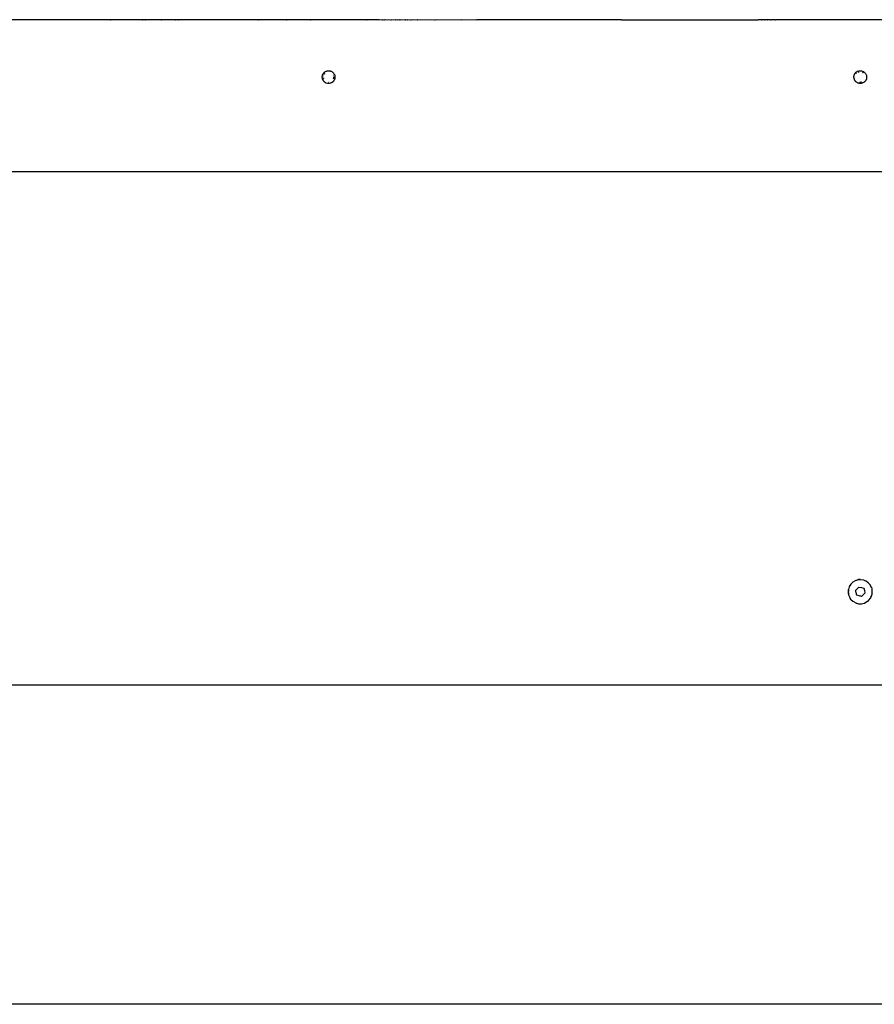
# Model space of a CAD drawing. Extents: x -1328 to 1072, y -1371 to 883.
# Tile 7 of 23: x -523 to -121, y -317 to 146. Entities that reach past the tile are written whole.
import ezdxf

# ---------------------------------------------------------------- set-up
doc = ezdxf.new("R2010")
doc.units = 0
doc.layers.get('0').update_dxf_attribs({"linetype": 'CONTINUOUS'})

msp = doc.modelspace()

# ---------------------------------------------------------------- linework, layer by layer
for p, q in [((-480.64, 145.85), (-537.69, 145.89)), ((-480.64, 145.85), (-480.5, 145.89)), ((-465.51, 145.84), (-480.5, 145.89)), ((-465.51, 145.84), (-465.36, 145.89)), ((-464.29, 145.84), (-465.36, 145.89)), ((-464.29, 145.84), (-464.14, 145.89)), ((-456.77, 145.84), (-464.14, 145.89)), ((-456.77, 145.84), (-456.62, 145.89)), ((-449.95, 145.84), (-456.62, 145.89)), ((-449.95, 145.84), (-449.79, 145.89)), ((-448.5, 145.84), (-449.79, 145.89)), ((-448.5, 145.84), (-448.33, 145.89)), ((-410.95, 145.83), (-448.33, 145.89)), ((-410.95, 145.83), (-410.82, 145.89)), ((-397.75, 145.83), (-410.82, 145.89)), ((-397.75, 145.83), (-397.62, 145.89)), ((-386.51, 145.83), (-397.62, 145.89)), ((-386.51, 145.83), (-386.36, 145.89)), ((-359.97, 145.83), (-386.36, 145.89)), ((-359.97, 145.83), (-359.91, 145.86)), ((-359.91, 145.86), (-359.85, 145.83)), ((-359.85, 145.83), (-359.78, 145.89)), ((-358.01, 145.83), (-359.78, 145.89)), ((-358.01, 145.83), (-357.94, 145.89)), ((-355.53, 145.83), (-357.94, 145.89)), ((-355.53, 145.83), (-355.45, 145.89)), ((-355.25, 145.83), (-355.45, 145.89)), ((-355.18, 145.89), (-355.25, 145.83)), ((-354.26, 145.83), (-355.18, 145.89)), ((-354.26, 145.83), (-354.18, 145.89)), ((-352.62, 145.82), (-354.18, 145.89)), ((-352.62, 145.82), (-352.54, 145.89)), ((-351.93, 145.82), (-352.54, 145.89)), ((-351.93, 145.82), (-351.85, 145.89)), ((-351.42, 145.82), (-351.85, 145.89)), ((-351.42, 145.82), (-351.33, 145.89)), ((-348.87, 145.82), (-351.33, 145.89)), ((-348.87, 145.82), (-348.79, 145.89)), ((-348.55, 145.82), (-348.79, 145.89)), ((-348.55, 145.82), (-348.45, 145.89)), ((-346.62, 145.82), (-348.45, 145.89)), ((-346.62, 145.82), (-346.52, 145.89)), ((-345.78, 145.82), (-346.52, 145.89)), ((-345.78, 145.82), (-345.68, 145.89)), ((-344.75, 145.82), (-345.68, 145.89)), ((-344.66, 145.89), (-344.75, 145.82)), ((-344.21, 145.82), (-344.66, 145.89)), ((-344.21, 145.82), (-344.1, 145.89)), ((-342.15, 145.82), (-344.1, 145.89)), ((-342.15, 145.82), (-342.04, 145.89)), ((-341.73, 145.82), (-342.04, 145.89)), ((-341.73, 145.82), (-341.63, 145.89)), ((-340.82, 145.82), (-341.63, 145.89)), ((-340.82, 145.82), (-340.72, 145.89)), ((-339.4, 145.82), (-340.72, 145.89)), ((-339.4, 145.82), (-339.3, 145.89)), ((-339.1, 145.82), (-339.3, 145.89)), ((-339, 145.89), (-339.1, 145.82)), ((-336.13, 145.82), (-339, 145.89)), ((-336.05, 145.89), (-336.13, 145.82)), ((-328.13, 145.82), (-336.05, 145.89)), ((-328.05, 145.89), (-328.13, 145.82)), ((-327.79, 145.82), (-328.05, 145.89)), ((-327.71, 145.89), (-327.79, 145.82)), ((-315.34, 145.82), (-327.71, 145.89)), ((-315.34, 145.82), (-315.27, 145.89)), ((-308.35, 145.82), (-315.27, 145.89)), ((-308.35, 145.82), (-308.28, 145.89)), ((-245.85, 145.89), (-308.28, 145.89)), ((-240.55, 145.89), (-245.85, 145.89)), ((-240.25, 145.89), (-240.55, 145.89)), ((-240.25, 145.89), (-176.04, 145.97)), ((-175.98, 145.93), (-176.04, 145.97)), ((-175.93, 145.93), (-175.98, 145.93)), ((-175.91, 145.89), (-175.93, 145.93)), ((-175.84, 145.86), (-175.91, 145.89)), ((-175.79, 145.86), (-175.84, 145.86)), ((-174.38, 145.97), (-175.79, 145.86)), ((-174.38, 145.97), (-174.18, 145.86)), ((-172.91, 145.97), (-174.18, 145.86)), ((-172.91, 145.97), (-172.71, 145.86)), ((-171.82, 145.97), (-172.71, 145.86)), ((-171.82, 145.97), (-171.62, 145.86)), ((-170.15, 145.97), (-171.62, 145.86)), ((-170.15, 145.97), (-169.95, 145.86)), ((-168.11, 145.97), (-169.95, 145.86)), ((-168.11, 145.97), (-167.9, 145.86)), ((-88.06, 145.86), (-167.9, 145.86)), ((-380.63, 120.36), (-380.58, 120.45)), ((-380.58, 120.45), (-380.57, 120.49)), ((-380.57, 120.49), (-380.53, 120.54)), ((-380.53, 120.54), (-380.4, 120.74)), ((-380.4, 120.74), (-380.3, 120.86)), ((-380.39, 120.71), (-380.37, 120.74)), ((-380.3, 120.86), (-380.11, 121.07)), ((-380.22, 120.3), (-380.14, 120.43)), ((-380.14, 120.43), (-380.07, 120.54)), ((-380.11, 121.07), (-380.06, 121.13)), ((-380.08, 121.11), (-380.06, 121.13)), ((-380.07, 120.54), (-380.02, 120.64)), ((-380.06, 121.13), (-380.02, 121.16)), ((-380.02, 121.16), (-379.78, 121.36)), ((-380.02, 120.64), (-380, 120.67)), ((-379.96, 120.71), (-380, 120.67)), ((-379.88, 120.46), (-379.97, 120.34)), ((-379.85, 120.5), (-379.88, 120.46)), ((-379.83, 120.57), (-379.85, 120.5)), ((-379.78, 120.6), (-379.83, 120.57)), ((-379.78, 121.36), (-379.71, 121.41)), ((-379.76, 120.63), (-379.78, 120.6)), ((-379.71, 121.41), (-379.41, 121.6)), ((-379.41, 121.6), (-379.17, 121.71)), ((-379.17, 121.71), (-379.08, 121.75)), ((-379.08, 121.75), (-379.01, 121.78)), ((-379.01, 121.78), (-378.97, 121.8)), ((-378.97, 121.8), (-378.67, 121.88)), ((-378.67, 121.88), (-378.63, 121.89)), ((-378.63, 121.89), (-378.58, 121.91)), ((-378.58, 121.91), (-378.15, 121.96)), ((-378.15, 121.96), (-377.88, 121.96)), ((-377.88, 121.96), (-377.82, 121.96)), ((-377.82, 121.96), (-377.78, 121.96)), ((-377.78, 121.96), (-377.71, 121.95)), ((-377.71, 121.95), (-377.27, 121.88)), ((-377.27, 121.88), (-377.08, 121.82)), ((-377.08, 121.82), (-377.02, 121.81)), ((-377.02, 121.81), (-376.97, 121.79)), ((-376.97, 121.79), (-376.85, 121.75)), ((-376.85, 121.75), (-376.78, 121.71)), ((-376.78, 121.71), (-376.45, 121.55)), ((-376.45, 121.55), (-376.34, 121.47)), ((-376.34, 121.47), (-376.29, 121.44)), ((-376.29, 121.44), (-376.26, 121.41)), ((-376.26, 121.41), (-376.09, 121.3)), ((-376.09, 121.3), (-375.77, 121)), ((-375.77, 121), (-375.71, 120.92)), ((-375.71, 120.92), (-375.68, 120.9)), ((-375.68, 120.9), (-375.66, 120.86)), ((-375.66, 120.86), (-375.5, 120.65)), ((-375.5, 120.65), (-375.28, 120.27)), ((-130.66, 120.3), (-130.48, 120.59)), ((-130.48, 120.59), (-130.43, 120.7)), ((-130.43, 120.7), (-130.34, 120.8)), ((-130.34, 120.8), (-130.28, 120.85)), ((-130.28, 120.85), (-129.93, 121.23)), ((-129.89, 120.8), (-129.99, 120.69)), ((-129.87, 121.3), (-129.93, 121.23)), ((-129.89, 120.86), (-129.86, 120.89)), ((-129.89, 120.8), (-129.89, 120.86)), ((-129.85, 120.85), (-129.89, 120.8)), ((-129.87, 121.3), (-129.77, 121.35)), ((-129.77, 121.35), (-129.69, 121.41)), ((-129.69, 121.41), (-129.47, 121.57)), ((-129.16, 121.71), (-129.47, 121.57)), ((-129.16, 121.71), (-128.93, 121.81)), ((-129.02, 121.49), (-129.07, 121.46)), ((-129.02, 121.49), (-128.96, 121.51)), ((-128.96, 121.51), (-128.82, 121.56)), ((-128.94, 121.19), (-128.96, 121.18)), ((-128.94, 121.78), (-128.92, 121.79)), ((-128.71, 121.3), (-128.94, 121.19)), ((-128.93, 121.81), (-128.43, 121.93)), ((-128.82, 121.56), (-128.78, 121.58)), ((-128.78, 121.58), (-128.74, 121.59)), ((-128.62, 121.31), (-128.71, 121.3)), ((-128.43, 121.93), (-128.39, 121.94)), ((-128.39, 121.94), (-128.36, 121.94)), ((-128.36, 121.94), (-127.77, 121.94)), ((-127.79, 121.73), (-127.76, 121.71)), ((-127.77, 121.94), (-127.57, 121.94)), ((-127.73, 121.74), (-127.76, 121.71)), ((-127.62, 121.69), (-127.73, 121.74)), ((-127.62, 121.69), (-127.58, 121.71)), ((-127.55, 121.67), (-127.62, 121.69)), ((-127.58, 121.71), (-127.55, 121.71)), ((-127.57, 121.94), (-127.46, 121.91)), ((-127.46, 121.91), (-127.35, 121.88)), ((-127.46, 121.91), (-127.34, 121.9)), ((-127.34, 121.9), (-126.91, 121.76)), ((-126.91, 121.76), (-126.84, 121.74)), ((-126.73, 121.04), (-126.86, 121.11)), ((-126.73, 121.68), (-126.84, 121.74)), ((-126.78, 121.43), (-126.81, 121.41)), ((-126.78, 121.43), (-126.73, 121.41)), ((-126.73, 121.68), (-126.51, 121.58)), ((-126.7, 121.35), (-126.73, 121.41)), ((-126.68, 121.01), (-126.73, 121.04)), ((-126.66, 121.35), (-126.7, 121.35)), ((-126.61, 121), (-126.68, 121.01)), ((-126.56, 121.27), (-126.66, 121.35)), ((-126.57, 120.95), (-126.61, 121)), ((-126.55, 120.93), (-126.57, 120.95)), ((-126.56, 121.27), (-126.54, 121.25)), ((-126.54, 121.57), (-126.51, 121.55)), ((-126.54, 121.25), (-126.49, 121.21)), ((-126.51, 121.58), (-126.26, 121.41)), ((-126.26, 121.41), (-126.14, 121.34)), ((-126.14, 121.34), (-126.08, 121.29)), ((-126.11, 121.31), (-126.08, 121.29)), ((-126.08, 121.29), (-126.05, 121.25)), ((-126.05, 121.25), (-125.82, 121.05)), ((-125.82, 121.05), (-125.66, 120.86)), ((-125.66, 120.86), (-125.53, 120.71)), ((-125.53, 120.71), (-125.31, 120.33)), ((-380.98, 118.95), (-380.95, 119.25)), ((-380.98, 118.92), (-380.98, 118.95)), ((-380.97, 118.87), (-380.98, 118.92)), ((-380.92, 118.4), (-380.97, 118.87)), ((-380.95, 119.25), (-380.9, 119.53)), ((-380.92, 118.36), (-380.92, 118.4)), ((-380.87, 118.21), (-380.92, 118.36)), ((-380.9, 119.53), (-380.88, 119.73)), ((-380.89, 118.35), (-380.9, 118.38)), ((-380.88, 119.73), (-380.84, 119.83)), ((-380.86, 118.11), (-380.87, 118.21)), ((-380.81, 118.01), (-380.86, 118.11)), ((-380.84, 119.83), (-380.81, 119.96)), ((-380.84, 119.83), (-380.79, 119.94)), ((-380.81, 119.96), (-380.75, 120.1)), ((-380.74, 117.8), (-380.81, 118.01)), ((-380.75, 120.1), (-380.63, 120.36)), ((-380.66, 117.64), (-380.74, 117.8)), ((-380.57, 117.47), (-380.66, 117.64)), ((-380.52, 117.37), (-380.57, 117.47)), ((-380.52, 117.37), (-380.45, 117.29)), ((-380.45, 119.44), (-380.44, 119.5)), ((-380.28, 117.09), (-380.45, 117.29)), ((-380.39, 118.61), (-380.38, 118.52)), ((-380.38, 118.52), (-380.33, 118.39)), ((-380.33, 118.39), (-380.29, 118.26)), ((-380.08, 116.85), (-380.28, 117.09)), ((-380.03, 116.79), (-380.08, 116.85)), ((-379.99, 116.74), (-380.03, 116.79)), ((-379.99, 116.74), (-379.95, 116.72)), ((-379.87, 116.66), (-379.95, 116.72)), ((-379.79, 116.59), (-379.87, 116.66)), ((-379.63, 116.46), (-379.79, 116.59)), ((-379.42, 116.35), (-379.63, 116.46)), ((-379.32, 116.28), (-379.42, 116.35)), ((-379.24, 116.25), (-379.32, 116.28)), ((-379.11, 116.19), (-379.24, 116.25)), ((-378.54, 116.02), (-379.11, 116.19)), ((-378.11, 115.97), (-378.54, 116.02)), ((-377.78, 115.98), (-378.11, 115.97)), ((-377.95, 116.55), (-377.89, 116.54)), ((-377.73, 115.98), (-377.78, 115.98)), ((-377.67, 115.99), (-377.73, 115.98)), ((-377.26, 116.08), (-377.67, 115.99)), ((-377.23, 116.06), (-377.26, 116.08)), ((-376.99, 116.14), (-377.23, 116.06)), ((-376.93, 116.16), (-376.99, 116.14)), ((-376.9, 116.17), (-376.93, 116.16)), ((-376.81, 116.2), (-376.9, 116.17)), ((-376.42, 116.4), (-376.81, 116.2)), ((-376.27, 116.51), (-376.42, 116.4)), ((-376.21, 116.54), (-376.27, 116.51)), ((-376.17, 116.58), (-376.21, 116.54)), ((-376.06, 116.66), (-376.17, 116.58)), ((-375.93, 116.79), (-376.06, 116.66)), ((-375.74, 116.97), (-375.93, 116.79)), ((-375.65, 117.08), (-375.74, 116.97)), ((-375.63, 118.39), (-375.67, 118.33)), ((-375.67, 118.21), (-375.66, 118.24)), ((-375.66, 118.42), (-375.59, 118.61)), ((-375.62, 117.11), (-375.65, 117.08)), ((-375.59, 118.61), (-375.63, 118.39)), ((-375.59, 119.32), (-375.62, 119.5)), ((-375.59, 117.16), (-375.62, 117.11)), ((-375.58, 118.7), (-375.59, 118.61)), ((-375.47, 117.32), (-375.59, 117.16)), ((-375.58, 118.7), (-375.54, 118.87)), ((-375.55, 118.96), (-375.54, 118.87)), ((-375.29, 117.64), (-375.47, 117.32)), ((-375.26, 117.7), (-375.29, 117.64)), ((-375.28, 120.27), (-375.25, 120.2)), ((-375.23, 117.78), (-375.26, 117.7)), ((-375.25, 120.2), (-375.23, 120.16)), ((-375.23, 120.16), (-375.21, 120.1)), ((-375.21, 117.81), (-375.23, 117.78)), ((-375.21, 120.1), (-375.11, 119.86)), ((-375.19, 117.87), (-375.21, 117.81)), ((-375.1, 118.12), (-375.19, 117.87)), ((-375.11, 119.86), (-375.01, 119.43)), ((-375.04, 118.39), (-375.1, 118.12)), ((-375.01, 118.55), (-375.04, 118.39)), ((-375.01, 119.43), (-375, 119.25)), ((-375, 118.6), (-375.01, 118.55)), ((-375, 119.25), (-374.98, 118.99)), ((-374.98, 118.99), (-375, 118.65)), ((-375, 118.65), (-375, 118.6)), ((-130.97, 119.17), (-130.96, 119.25)), ((-130.97, 118.73), (-130.97, 119.17)), ((-130.92, 118.39), (-130.97, 118.73)), ((-130.96, 119.25), (-130.87, 119.75)), ((-130.92, 118.36), (-130.92, 118.39)), ((-130.9, 118.3), (-130.92, 118.36)), ((-130.76, 117.91), (-130.9, 118.3)), ((-130.87, 119.75), (-130.82, 119.89)), ((-130.82, 119.89), (-130.81, 119.97)), ((-130.81, 119.97), (-130.74, 120.1)), ((-130.77, 117.87), (-130.76, 117.91)), ((-130.66, 117.64), (-130.77, 117.87)), ((-130.74, 120.1), (-130.66, 120.3)), ((-130.64, 117.59), (-130.66, 117.64)), ((-130.62, 117.56), (-130.64, 117.59)), ((-130.58, 117.48), (-130.62, 117.56)), ((-130.34, 117.11), (-130.58, 117.48)), ((-130.37, 118.62), (-130.37, 118.66)), ((-130.37, 118.66), (-130.37, 118.59)), ((-130.31, 117.08), (-130.34, 117.11)), ((-130.21, 116.97), (-130.31, 117.08)), ((-130.17, 116.92), (-130.21, 116.97)), ((-130.13, 116.89), (-130.17, 116.92)), ((-130.04, 116.79), (-130.13, 116.89)), ((-129.95, 116.71), (-130.04, 116.79)), ((-129.7, 116.51), (-129.95, 116.71)), ((-129.58, 116.44), (-129.7, 116.51)), ((-129.54, 116.4), (-129.58, 116.44)), ((-129.48, 116.38), (-129.54, 116.4)), ((-129.32, 116.28), (-129.48, 116.38)), ((-128.91, 116.11), (-129.32, 116.28)), ((-128.83, 116.09), (-128.91, 116.11)), ((-128.79, 116.08), (-128.83, 116.09)), ((-128.73, 116.07), (-128.79, 116.08)), ((-128.48, 116.01), (-128.73, 116.07)), ((-128.04, 115.97), (-128.48, 116.01)), ((-128.45, 116.58), (-128.42, 116.57)), ((-128.06, 116.55), (-127.78, 116.53)), ((-127.98, 115.97), (-128.04, 115.97)), ((-127.94, 115.97), (-127.98, 115.97)), ((-127.6, 115.99), (-127.94, 115.97)), ((-127.78, 116.53), (-127.69, 116.55)), ((-127.17, 116.08), (-127.6, 115.99)), ((-127.34, 116.63), (-127.16, 116.69)), ((-126.75, 116.23), (-127.17, 116.08)), ((-126.47, 116.38), (-126.75, 116.23)), ((-126.42, 116.4), (-126.47, 116.38)), ((-126.36, 116.44), (-126.42, 116.4)), ((-126.05, 116.67), (-126.36, 116.44)), ((-126.05, 116.67), (-126, 116.71)), ((-125.93, 116.79), (-126, 116.71)), ((-125.84, 116.88), (-125.93, 116.79)), ((-125.79, 116.92), (-125.84, 116.88)), ((-125.76, 116.95), (-125.79, 116.92)), ((-125.7, 117.02), (-125.76, 116.95)), ((-125.65, 117.08), (-125.7, 117.02)), ((-125.44, 117.37), (-125.65, 117.08)), ((-125.35, 117.53), (-125.44, 117.37)), ((-125.32, 117.58), (-125.35, 117.53)), ((-125.3, 117.64), (-125.32, 117.58)), ((-125.31, 120.33), (-125.21, 120.1)), ((-125.23, 117.76), (-125.3, 117.64)), ((-125.08, 118.18), (-125.23, 117.76)), ((-125.21, 120.1), (-125.17, 120.01)), ((-125.17, 120.01), (-125.15, 119.97)), ((-125.15, 119.97), (-125.13, 119.92)), ((-125.13, 119.92), (-125.03, 119.49)), ((-125.06, 118.3), (-125.08, 118.18)), ((-125.04, 118.35), (-125.06, 118.3)), ((-125, 118.61), (-125.04, 118.39)), ((-125.04, 118.39), (-125.04, 118.35)), ((-125.03, 119.49), (-125, 119.25)), ((-125, 119.25), (-124.99, 119.17)), ((-124.98, 119.05), (-125, 118.61)), ((-124.99, 119.17), (-124.99, 119.13)), ((-124.99, 119.13), (-124.98, 119.05)), ((-422.86, 74.45), (-547.98, 74.45)), ((-421.69, 74.45), (-422.86, 74.45)), ((-421.15, 74.45), (-421.69, 74.45)), ((-334.81, 74.45), (-421.15, 74.45)), ((-334.27, 74.45), (-334.81, 74.45)), ((-333.1, 74.45), (-334.27, 74.45)), ((-129.35, 74.45), (-333.1, 74.45)), ((-128.96, 74.45), (-129.35, 74.45)), ((-127.98, 74.45), (-128.96, 74.45)), ((-126.99, 74.45), (-127.98, 74.45)), ((-126.61, 74.45), (-126.99, 74.45)), ((77.14, 74.45), (-126.61, 74.45)), ((-132.95, -120.16), (-133.05, -120.33)), ((-132.94, -120.35), (-132.98, -120.42)), ((-132.86, -120.22), (-132.94, -120.35)), ((-132.44, -119.54), (-132.86, -120.22)), ((-132.44, -119.54), (-131.78, -118.87)), ((-131.61, -118.7), (-131.78, -118.87)), ((-131.52, -118.6), (-131.61, -118.7)), ((-130.4, -117.91), (-131.52, -118.6)), ((-130.13, -117.81), (-130.4, -117.91)), ((-130.01, -117.63), (-130.13, -117.69)), ((-130.08, -117.8), (-130.13, -117.81)), ((-129.94, -117.75), (-130.08, -117.8)), ((-130.01, -117.63), (-129.12, -117.39)), ((-129.91, -117.74), (-129.94, -117.75)), ((-129.15, -117.49), (-129.91, -117.74)), ((-129.12, -117.48), (-129.15, -117.49)), ((-128.98, -117.35), (-129.12, -117.39)), ((-129.06, -117.48), (-129.12, -117.48)), ((-128.97, -117.47), (-129.06, -117.48)), ((-128.26, -117.29), (-128.98, -117.35)), ((-128.92, -117.46), (-128.97, -117.47)), ((-128.21, -117.4), (-128.92, -117.46)), ((-128.17, -117.28), (-128.26, -117.29)), ((-128.02, -117.38), (-128.21, -117.4)), ((-127.98, -117.27), (-128.17, -117.28)), ((-127.98, -117.38), (-128.02, -117.38)), ((-127.84, -117.36), (-127.98, -117.38)), ((-126.54, -117.55), (-127.84, -117.36)), ((-126.27, -117.65), (-126.54, -117.55)), ((-126.05, -117.74), (-126.27, -117.65)), ((-125.31, -118.03), (-126.05, -117.74)), ((-124.54, -118.57), (-125.31, -118.03)), ((-124.34, -118.7), (-124.54, -118.57)), ((-124.29, -118.63), (-124.44, -118.51)), ((-124.23, -118.78), (-124.34, -118.7)), ((-123.35, -119.76), (-124.23, -118.78)), ((-123.21, -120.01), (-123.35, -119.76)), ((-123.1, -120.22), (-123.21, -120.01)), ((-122.72, -120.92), (-123.1, -120.22)), ((-133.7, -122.43), (-133.71, -123.49)), ((-133.71, -123.49), (-133.69, -123.61)), ((-133.66, -122.23), (-133.7, -122.43)), ((-133.69, -123.61), (-133.64, -123.88)), ((-133.64, -122.14), (-133.66, -122.23)), ((-133.59, -122.49), (-133.65, -123.22)), ((-133.65, -123.22), (-133.62, -123.41)), ((-133.62, -122.04), (-133.64, -122.14)), ((-133.64, -123.88), (-133.61, -124.03)), ((-133.62, -123.41), (-133.6, -123.54)), ((-133.6, -123.54), (-133.59, -123.61)), ((-133.58, -122.46), (-133.59, -122.49)), ((-133.59, -123.61), (-133.55, -123.88)), ((-133.57, -122.35), (-133.58, -122.39)), ((-133.58, -122.39), (-133.58, -122.46)), ((-133.56, -122.14), (-133.57, -122.29)), ((-133.57, -122.29), (-133.57, -122.35)), ((-133.55, -122.05), (-133.56, -122.14)), ((-133.54, -121.91), (-133.55, -122.05)), ((-133.55, -123.88), (-133.53, -124.01)), ((-133.13, -120.66), (-133.54, -121.91)), ((-133.53, -124.01), (-133.49, -124.24)), ((-133.49, -124.24), (-133.45, -124.53)), ((-133.45, -124.53), (-132.96, -125.75)), ((-132.98, -120.42), (-133.13, -120.66)), ((-130.21, -122.45), (-129.4, -121.63)), ((-130.14, -122.7), (-130.21, -122.45)), ((-130.13, -122.75), (-130.14, -122.7)), ((-129.91, -123.56), (-130.13, -122.75)), ((-129.6, -124.67), (-129.91, -123.56)), ((-128.49, -124.97), (-129.6, -124.67)), ((-129.4, -121.63), (-128.59, -120.81)), ((-128.59, -120.81), (-127.47, -121.1)), ((-127.98, -125.1), (-128.49, -124.97)), ((-127.47, -121.1), (-126.35, -121.39)), ((-127.1, -124.99), (-127.37, -125.26)), ((-126.56, -124.44), (-127.1, -124.99)), ((-125.75, -123.62), (-126.56, -124.44)), ((-126.35, -121.39), (-126.05, -122.51)), ((-126.05, -122.51), (-125.83, -123.31)), ((-125.83, -123.31), (-125.82, -123.36)), ((-125.82, -123.36), (-125.75, -123.62)), ((-122.98, -125.65), (-122.59, -124.79)), ((-122.72, -120.92), (-122.47, -121.82)), ((-122.59, -124.79), (-122.43, -124.01)), ((-122.41, -122.05), (-122.47, -121.82)), ((-122.43, -124.01), (-122.4, -123.88)), ((-122.37, -122.19), (-122.41, -122.05)), ((-122.4, -123.88), (-122.39, -123.78)), ((-122.39, -123.78), (-122.33, -123.5)), ((-122.34, -122.04), (-122.37, -121.84)), ((-122.33, -123.5), (-122.37, -122.19)), ((-122.34, -124.03), (-122.31, -123.88)), ((-122.31, -123.88), (-122.3, -123.83)), ((-132.96, -125.75), (-132.88, -125.86)), ((-132.93, -125.89), (-132.82, -126.07)), ((-132.88, -125.86), (-132.74, -126.05)), ((-132.2, -126.82), (-132.74, -126.05)), ((-132.2, -126.82), (-131.6, -127.35)), ((-131.65, -127.41), (-131.49, -127.54)), ((-131.6, -127.35), (-131.43, -127.5)), ((-131.43, -127.5), (-131.21, -127.69)), ((-131.21, -127.69), (-130.05, -128.31)), ((-130.05, -128.31), (-129.91, -128.35)), ((-129.93, -128.41), (-129.73, -128.47)), ((-129.91, -128.35), (-129.69, -128.41)), ((-129.69, -128.41), (-128.78, -128.65)), ((-128.78, -128.65), (-127.98, -128.67)), ((-127.74, -125.16), (-127.98, -125.1)), ((-127.98, -128.67), (-127.75, -128.67)), ((-127.98, -128.76), (-127.77, -128.74)), ((-127.75, -128.67), (-127.46, -128.68)), ((-127.48, -125.2), (-127.74, -125.16)), ((-127.37, -125.26), (-127.48, -125.2)), ((-127.46, -128.68), (-126.17, -128.41)), ((-126.17, -128.41), (-126.04, -128.35)), ((-126.01, -128.33), (-126.04, -128.35)), ((-126.02, -128.41), (-125.95, -128.39)), ((-126.01, -128.33), (-125.95, -128.33)), ((-125.95, -128.33), (-125.83, -128.25)), ((-125.95, -128.39), (-125.83, -128.33)), ((-125.83, -128.25), (-124.98, -127.85)), ((-124.98, -127.85), (-124.36, -127.35)), ((-124.36, -127.35), (-124.28, -127.28)), ((-124.3, -127.41), (-124.15, -127.3)), ((-124.28, -127.28), (-124.18, -127.2)), ((-124.18, -127.2), (-123.95, -127.02)), ((-123.95, -127.02), (-123.14, -125.99)), ((-123.14, -125.99), (-123.08, -125.86)), ((-123.08, -125.86), (-122.98, -125.65)), ((-253.95, -167.03), (-627.98, -167.03)), ((-251.84, -167.03), (-253.95, -167.03)), ((-4.12, -167.03), (-251.84, -167.03)), ((472.03, -317.03), (-727.99, -317.03))]:
    msp.add_line(p, q)

doc.saveas('drawing.dxf')
